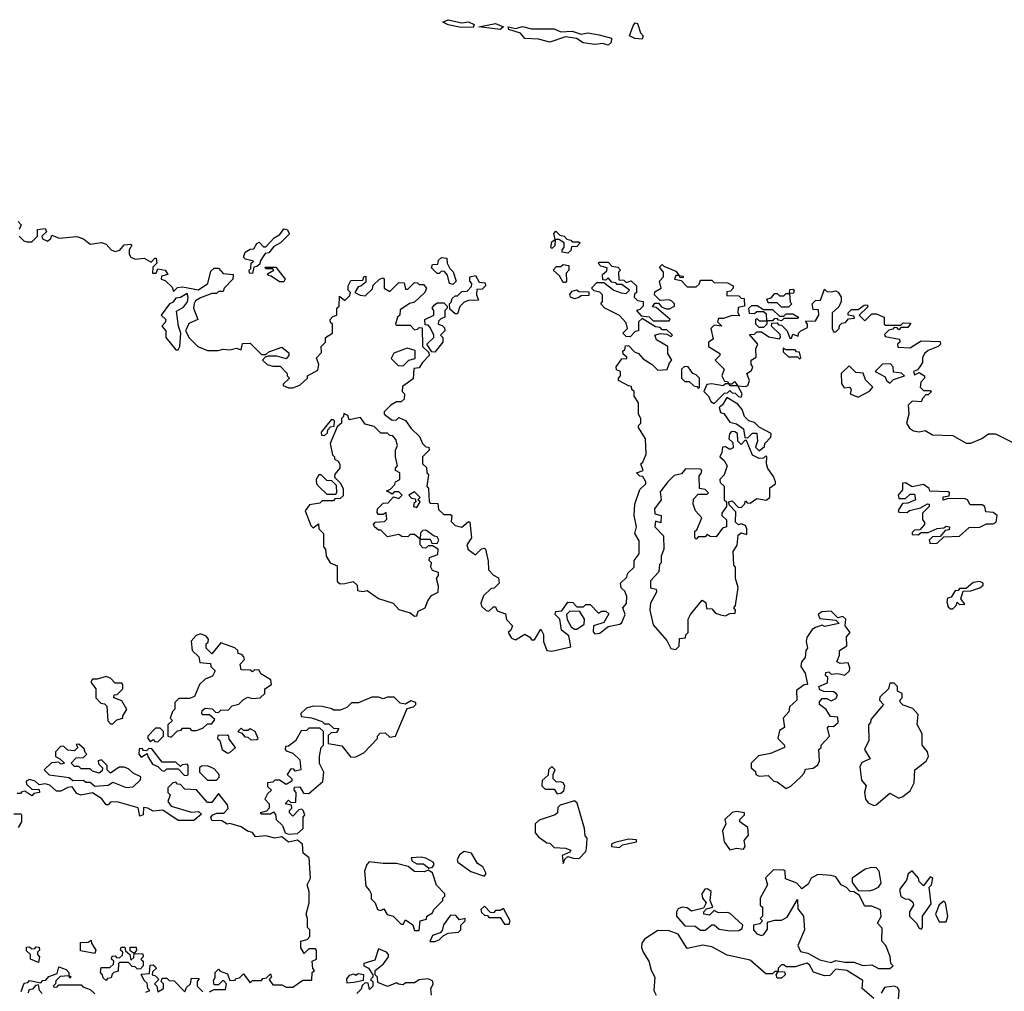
# Model space of a CAD drawing. Extents: x 1980017 to 2252640, y 74400 to 266395.
# Tile 9 of 256: x 2095092 to 2099464, y 92132 to 96447. Entities that reach past the tile are written whole.
import ezdxf

# ---------------------------------------------------------------- set-up
doc = ezdxf.new("R2010")
doc.units = 0

msp = doc.modelspace()

# ---------------------------------------------------------------- linework, layer by layer
at = {"layer": '0CON20XD'}
for points in [[(2097105, 96412.5), (2097045, 96413.3), (2096993.6, 96423.6), (2096970, 96435), (2096995, 96446.7), (2097055, 96432.5), (2097085, 96437.5), (2097110, 96425), (2097105, 96412.5)], [(2097225, 96402.5), (2097130, 96415), (2097205, 96430), (2097240, 96415), (2097225, 96402.5)], [(2097705, 96333.3), (2097680.7, 96340.7), (2097645, 96336.7), (2097593.9, 96343.9), (2097563.8, 96363.8), (2097515, 96371.2), (2097445, 96346.7), (2097395, 96360), (2097335, 96363.3), (2097315, 96387.5), (2097263, 96403), (2097260, 96415), (2097295, 96407.5), (2097325, 96416.7), (2097365, 96406.2), (2097465, 96406.2), (2097495, 96393.3), (2097545, 96396.2), (2097585, 96382.5), (2097615, 96388.8), (2097665, 96380), (2097720, 96365), (2097717.5, 96345), (2097705, 96333.3)], [(2097855, 96360), (2097823, 96363), (2097800, 96375), (2097815, 96420), (2097825, 96432.5), (2097835, 96430), (2097848.3, 96388.3), (2097860, 96375), (2097855, 96360)], [(2095085, 95550), (2095097.5, 95535), (2095090, 95515)], [(2095090, 95485), (2095110, 95465), (2095125, 95460), (2095145, 95460), (2095170, 95485), (2095170, 95515), (2095205, 95520), (2095210, 95505), (2095190, 95485), (2095193.6, 95473.6), (2095215, 95462.5), (2095230, 95475), (2095235, 95490), (2095267, 95477), (2095345, 95483.3), (2095375, 95473.3), (2095405, 95450), (2095455, 95457.5), (2095475, 95450), (2095497.5, 95425), (2095515, 95416.7), (2095536.4, 95423.6), (2095555, 95447.5), (2095585, 95450), (2095590, 95445), (2095577.5, 95425), (2095577.5, 95405), (2095585, 95392.5), (2095605, 95382.5), (2095645, 95387.5), (2095675, 95370), (2095691.7, 95388.3), (2095698.3, 95388.3), (2095700, 95365), (2095683, 95347), (2095681.7, 95321.7), (2095698.3, 95321.7), (2095705, 95340), (2095737.5, 95335), (2095750, 95315), (2095721.7, 95308.3), (2095720, 95295), (2095738.3, 95288.3), (2095768.3, 95258.3), (2095775, 95240), (2095793, 95257), (2095815, 95260), (2095885, 95247.5), (2095926.7, 95275), (2095940.7, 95329.3), (2095955, 95342.5), (2095975, 95342.5), (2095995, 95320), (2096040, 95315), (2096037.5, 95295), (2096000, 95255), (2095995, 95240), (2095975, 95240), (2095965, 95230), (2095945, 95230), (2095895, 95211.2), (2095872, 95198), (2095866.7, 95186.7), (2095863.3, 95165), (2095882.5, 95115), (2095842.3, 95097.7), (2095827.5, 95065), (2095843.9, 95033.9), (2095883.3, 94995), (2095925, 94977.1), (2095973, 94977), (2095995, 94983.3), (2096025, 94980), (2096055, 94987.5), (2096075, 94980), (2096081.7, 95008.3), (2096115, 95010), (2096165, 94960), (2096185, 94960), (2096198.3, 94971.7), (2096255, 94992.5), (2096287, 94967), (2096286.7, 94955), (2096275, 94940), (2096233, 94953), (2096195, 94952.5), (2096181.7, 94948.3), (2096170, 94935), (2096190, 94915), (2096215, 94907.5), (2096248.3, 94908.3), (2096280, 94875), (2096280, 94865), (2096290, 94855), (2096261.7, 94828.3), (2096261.7, 94821.7), (2096285, 94812.5), (2096305, 94812.5), (2096336.1, 94823.9), (2096370, 94855), (2096370, 94865), (2096415, 94890), (2096420, 94915), (2096410, 94945), (2096431.7, 94968.3), (2096430, 94995), (2096450, 95015), (2096450, 95035), (2096480, 95055), (2096480, 95095), (2096471.7, 95101.7), (2096470, 95115), (2096481.7, 95128.3), (2096500, 95135), (2096500, 95165), (2096510, 95175), (2096511.7, 95218.3), (2096535, 95200), (2096558.3, 95221.7), (2096560, 95235), (2096550, 95245), (2096550, 95265), (2096561.7, 95288.3), (2096615, 95290), (2096620, 95305), (2096628.3, 95308.3), (2096628.3, 95281.7), (2096607, 95263), (2096595, 95260), (2096580, 95235), (2096603, 95223), (2096625, 95220), (2096658.3, 95251.7), (2096661.7, 95268.3), (2096690, 95295), (2096705, 95300), (2096710, 95295), (2096710, 95255), (2096735, 95240), (2096775, 95280), (2096798.3, 95278.3), (2096805, 95250), (2096815, 95250), (2096845, 95280), (2096858.3, 95278.3), (2096865, 95270), (2096885, 95270), (2096897.5, 95255), (2096890, 95235), (2096845, 95192.5), (2096823, 95187), (2096781.7, 95158.3), (2096780, 95135), (2096770, 95125), (2096760, 95095), (2096765, 95090), (2096825, 95090), (2096845, 95070), (2096858.3, 95071.7), (2096865, 95080), (2096878.3, 95078.3), (2096880, 94995), (2096908.3, 94968.3), (2096910, 94955), (2096880, 94925), (2096865, 94900), (2096841.7, 94898.3), (2096838.3, 94851.7), (2096791.7, 94818.3), (2096790, 94795), (2096800, 94785), (2096798.3, 94761.7), (2096785, 94750), (2096765, 94750), (2096740, 94735), (2096710, 94705), (2096710, 94695), (2096745, 94667.5), (2096765, 94670), (2096775, 94680), (2096805, 94666.7), (2096830.7, 94630.7), (2096867.5, 94595), (2096880, 94565), (2096895, 94550), (2096908.3, 94548.3), (2096910, 94535), (2096880, 94505), (2096880, 94475), (2096898.3, 94458.3), (2096900, 94435), (2096907.5, 94425), (2096900, 94375), (2096907.5, 94365), (2096910, 94305), (2096915, 94300), (2096948.3, 94298.3), (2096951.7, 94271.7), (2096975, 94250), (2097005, 94250), (2097010, 94245), (2097008.3, 94218.3), (2097025, 94200), (2097055, 94192.5), (2097085, 94217.5), (2097090, 94215), (2097097.5, 94145), (2097077.5, 94115), (2097083.6, 94093.6), (2097115, 94070), (2097143, 94097), (2097155, 94100), (2097160, 94095), (2097171.7, 94041.7), (2097173, 94003), (2097195, 93980), (2097218.3, 93968.3), (2097220, 93945), (2097198.3, 93921.7), (2097185, 93920), (2097151.7, 93888.3), (2097140, 93855), (2097141.7, 93841.7), (2097163, 93823), (2097175, 93820), (2097195, 93840), (2097205, 93840), (2097211.7, 93821.7), (2097248.3, 93808.3), (2097253, 93783), (2097280, 93755), (2097272.5, 93735), (2097260, 93725), (2097275, 93700), (2097293, 93693), (2097335, 93717.5), (2097357.5, 93705), (2097365, 93692.5), (2097377, 93693), (2097405, 93740), (2097417, 93717), (2097417.5, 93685), (2097432.5, 93645), (2097455, 93642.5), (2097538.3, 93661.7), (2097532.5, 93695), (2097530, 93710), (2097497.5, 93735), (2097490, 93785), (2097470, 93805), (2097471.7, 93818.3), (2097498.3, 93821.7), (2097525, 93860), (2097548.3, 93858.3), (2097565, 93840), (2097595, 93840), (2097605, 93850), (2097625, 93850), (2097661.7, 93811.7), (2097675, 93820), (2097695, 93820), (2097708.3, 93808.3), (2097685, 93770), (2097640, 93755), (2097638.3, 93728.3), (2097645, 93720), (2097667, 93723), (2097705, 93752.5), (2097757, 93763), (2097765, 93770), (2097780, 93805), (2097770, 93835), (2097786.4, 93853.6), (2097787.5, 93885), (2097778.3, 93908.3), (2097763, 93923), (2097760, 93945), (2097788.3, 93971.7), (2097791.7, 93988.3), (2097820, 94015), (2097820, 94045), (2097842.5, 94075), (2097841.7, 94131.7), (2097823.3, 94165), (2097830, 94195), (2097820, 94245), (2097823.3, 94295), (2097845, 94360), (2097872.5, 94385), (2097872.5, 94395), (2097858.3, 94418.3), (2097845, 94420), (2097830, 94435), (2097860, 94445), (2097850, 94475), (2097858.3, 94481.7), (2097873, 94517), (2097870, 94585), (2097840, 94635), (2097840, 94645), (2097850, 94655), (2097850, 94675), (2097840, 94695), (2097840, 94745), (2097820, 94775), (2097820, 94795), (2097810, 94805), (2097808.3, 94818.3), (2097795, 94820), (2097750, 94845), (2097750, 94855), (2097760, 94865), (2097760, 94885), (2097741.7, 94891.7), (2097740, 94905), (2097765, 94940), (2097788.3, 94941.7), (2097788.3, 94948.3), (2097771.7, 94961.7), (2097770, 94975), (2097778.3, 94981.7), (2097781.7, 94998.3), (2097795, 95000), (2097821.7, 94971.7), (2097840, 94965), (2097860.7, 94940.7), (2097900, 94915), (2097925, 94890), (2097967, 94893), (2097976.7, 94923.3), (2097987.5, 94935), (2097970, 94965), (2097970, 94995), (2097920, 95025), (2097912.5, 95045), (2097935, 95052.5), (2097965, 95050), (2097985, 95040), (2097990, 95045), (2097965, 95070), (2097945, 95070), (2097935, 95080), (2097915, 95082.5), (2097855, 95120)], [(2096125, 95320), (2096111.7, 95321.7), (2096110, 95335), (2096118.3, 95341.7), (2096120, 95365), (2096130, 95375), (2096095, 95382.5), (2096085, 95392.5), (2096093.3, 95415), (2096115, 95428), (2096130.7, 95429.3), (2096145, 95453.3), (2096155, 95458), (2096175, 95437.5), (2096185, 95437.5), (2096222.3, 95477.7), (2096246.7, 95493.3), (2096265, 95517.5), (2096280, 95515), (2096290, 95495), (2096250, 95455), (2096220.7, 95439.3), (2096198.3, 95411.7), (2096181.7, 95408.3), (2096160, 95375), (2096158.3, 95361.7), (2096145, 95350), (2096131.7, 95348.3), (2096125, 95320)], [(2097525, 95410), (2097500, 95415), (2097500, 95425), (2097510, 95435), (2097510, 95455), (2097485, 95470), (2097470, 95470), (2097468.3, 95441.7), (2097455, 95430), (2097450, 95435), (2097455, 95460), (2097470, 95470), (2097463.3, 95496.7), (2097473, 95507), (2097490, 95490), (2097510, 95485), (2097521.7, 95471.7), (2097538.3, 95468.3), (2097545, 95460), (2097575, 95460), (2097580, 95455), (2097565, 95440), (2097541.7, 95438.3), (2097538.3, 95421.7), (2097525, 95410)], [(2097015, 95270), (2097000, 95275), (2096991.7, 95311.7), (2096978.3, 95328.3), (2096965, 95330), (2096955, 95320), (2096945, 95320), (2096920, 95345), (2096925, 95360), (2096948.3, 95361.7), (2096951.7, 95378.3), (2096965, 95390), (2096988.3, 95388.3), (2096990, 95365), (2097001.7, 95341.7), (2097017, 95327), (2097030, 95285), (2097015, 95270)], [(2097515, 95280), (2097505, 95280), (2097489.3, 95309.3), (2097460, 95335), (2097475, 95350), (2097495, 95350), (2097505, 95360), (2097530, 95355), (2097530, 95335), (2097518.3, 95321.7), (2097520, 95285), (2097515, 95280)], [(2097855, 95120), (2097840, 95105), (2097840, 95065), (2097825, 95062.5), (2097801.7, 95038.3), (2097785, 95040), (2097770, 95055), (2097790, 95075), (2097785, 95100), (2097755, 95132.5), (2097690, 95165), (2097672.5, 95185), (2097680, 95195), (2097680, 95225), (2097667, 95237), (2097642.5, 95242.5), (2097630, 95255), (2097655, 95280), (2097685, 95280), (2097730, 95245), (2097763, 95233), (2097785, 95230), (2097800, 95245), (2097765, 95270), (2097745, 95270), (2097738.3, 95278.3), (2097721.7, 95281.7), (2097705, 95300), (2097695, 95290), (2097681.7, 95291.7), (2097680, 95315), (2097698.3, 95331.7), (2097700, 95345), (2097671.7, 95351.7), (2097660, 95365), (2097665, 95370), (2097705, 95370), (2097721.7, 95351.7), (2097747, 95347), (2097760, 95335), (2097750, 95325), (2097751.7, 95291.7), (2097775, 95290), (2097785, 95280), (2097807.5, 95287.5), (2097830, 95265), (2097830, 95235), (2097821.7, 95228.3), (2097820, 95215), (2097835, 95200), (2097860, 95195), (2097860, 95175), (2097845, 95160), (2097830, 95155), (2097851.7, 95131.7), (2097887, 95127), (2097905, 95110), (2097975, 95110), (2097980, 95115), (2097918.3, 95168.3), (2097901.7, 95171.7), (2097911.7, 95188.3), (2097928.3, 95188.3), (2097941.7, 95171.7), (2097962.5, 95162.5), (2097977, 95163), (2098000, 95175), (2098000, 95185), (2097987, 95197), (2097975, 95202.5), (2097935, 95200), (2097910, 95225), (2097911.7, 95238.3), (2097940, 95255), (2097932.5, 95285), (2097950, 95305), (2097950, 95325), (2097932.5, 95347.5), (2097945, 95360), (2097951.7, 95351.7), (2098005, 95330), (2098020, 95310), (2098038.3, 95308.3), (2098038.3, 95301.7), (2098025, 95300), (2098020, 95310), (2098005, 95310), (2098000, 95295), (2098028.3, 95288.3), (2098055, 95260), (2098095, 95260), (2098108.3, 95271.7), (2098115, 95290), (2098165, 95290), (2098175, 95280), (2098235, 95277.5), (2098260, 95265), (2098260, 95255), (2098248.3, 95241.7), (2098231.7, 95238.3), (2098231.7, 95221.7), (2098285, 95220), (2098295, 95210), (2098308.3, 95208.3), (2098310, 95175), (2098281.7, 95168.3), (2098280, 95145), (2098288.3, 95131.7), (2098255, 95132.5), (2098215, 95120), (2098195, 95120), (2098190, 95105), (2098210, 95085), (2098175, 95090), (2098160, 95075), (2098171.7, 95028.3), (2098150, 95015), (2098150, 94995), (2098188.3, 94971.7), (2098200, 94965), (2098200, 94955), (2098180, 94935), (2098220, 94895), (2098210, 94865), (2098221.7, 94841.7), (2098235, 94840), (2098240, 94830), (2098255, 94830), (2098265, 94840), (2098280, 94820), (2098315, 94817.5), (2098325, 94822.5), (2098332.5, 94845), (2098320, 94875), (2098341.7, 94888.3), (2098347.5, 94905), (2098340, 94915), (2098340, 94935), (2098361.7, 94948.3), (2098360, 94985), (2098370, 95005), (2098331.7, 95048.3), (2098355, 95050), (2098365, 95060), (2098385, 95060), (2098418.3, 95038.3), (2098465, 95030), (2098470, 95035), (2098468.3, 95048.3), (2098430, 95085), (2098431.7, 95098.3), (2098455, 95100), (2098461.7, 95091.7), (2098475, 95090), (2098500, 95065), (2098511.7, 95031.7), (2098518.3, 95031.7), (2098525, 95050), (2098548.3, 95041.7), (2098550, 95055), (2098560, 95065), (2098590, 95080), (2098590, 95095), (2098581.7, 95108.3), (2098625, 95110), (2098640, 95135), (2098638.3, 95158.3), (2098615, 95160), (2098610, 95185), (2098625, 95200), (2098648.3, 95201.7), (2098665, 95250), (2098675, 95240), (2098695, 95237.5), (2098715, 95243.3), (2098726.7, 95236.7), (2098740, 95215), (2098740, 95195), (2098728.8, 95171.2), (2098700, 95145), (2098700, 95075), (2098705, 95060), (2098715, 95060), (2098730, 95075), (2098731.7, 95088.3), (2098741.7, 95098.3), (2098758.3, 95101.7), (2098771.7, 95118.3), (2098798.3, 95121.7), (2098795, 95130), (2098770, 95135), (2098770, 95145), (2098785, 95160), (2098815, 95160), (2098841.7, 95178.3), (2098855, 95180), (2098858.3, 95171.7), (2098820, 95135), (2098845, 95110), (2098875, 95140), (2098895, 95140), (2098930, 95125), (2098930, 95095), (2098935, 95090), (2099005, 95090), (2099015, 95100), (2099048.3, 95098.3), (2099035, 95080), (2099005, 95080), (2098995, 95070), (2098988.3, 95078.3), (2098975, 95080), (2098968.3, 95071.7), (2098951.7, 95068.3), (2098931.7, 95048.3), (2098935, 95040), (2098998.3, 95028.3), (2099000, 95015), (2098990, 95005), (2098991.7, 94991.7), (2099045, 94990), (2099095, 95020), (2099178.3, 95018.3), (2099180, 95005), (2099170, 94995), (2099125, 94977.5), (2099110, 94965), (2099100, 94945), (2099100, 94925), (2099087, 94903), (2099078.3, 94891.7), (2099060, 94885), (2099065, 94870), (2099085, 94880), (2099110, 94865), (2099110, 94855), (2099093, 94837), (2099090, 94815), (2099105, 94800), (2099135, 94800), (2099140, 94795), (2099125, 94780), (2099115, 94780), (2099100, 94765), (2099095, 94750), (2099055, 94752.5), (2099036.7, 94735), (2099040, 94695), (2099030, 94655), (2099042.3, 94632.3), (2099060.5, 94620.4), (2099085, 94616.7), (2099111.7, 94621.7), (2099145, 94602.5), (2099235, 94600), (2099295, 94566.7), (2099315, 94566.7), (2099363.6, 94586.4), (2099393, 94607), (2099425, 94607.5), (2099510, 94565)], [(2096265, 95282.5), (2096245, 95282.5), (2096208.3, 95308.3), (2096195, 95310), (2096191.7, 95318.3), (2096220, 95335), (2096215, 95340), (2096185, 95340), (2096181.7, 95348.3), (2096228.3, 95348.3), (2096270, 95295), (2096265, 95282.5)], [(2097035, 95140), (2097025, 95140), (2097001.7, 95161.7), (2097000, 95185), (2097008.3, 95191.7), (2097011.7, 95208.3), (2097025, 95220), (2097035, 95220), (2097055, 95240), (2097078.3, 95241.7), (2097098.3, 95261.7), (2097100, 95275), (2097090, 95285), (2097090, 95305), (2097115, 95310), (2097131.7, 95281.7), (2097158.3, 95278.3), (2097160, 95265), (2097145, 95250), (2097121.7, 95248.3), (2097120, 95225), (2097128.3, 95201.7), (2097085, 95200), (2097065, 95192.5), (2097046.4, 95173.6), (2097035, 95140)], [(2095795, 94980), (2095802.5, 94995), (2095807.5, 95055), (2095796.7, 95085), (2095788.3, 95151.7), (2095819.3, 95170.7), (2095837, 95193), (2095840, 95215), (2095835, 95230), (2095805, 95212.5), (2095785, 95210), (2095769.5, 95190.4), (2095757.5, 95185), (2095720, 95135), (2095740, 95115), (2095738.3, 95101.7), (2095722.5, 95085), (2095740, 95065), (2095740, 95035), (2095785, 94980), (2095795, 94980)], [(2097555, 95206.7), (2097537.5, 95215), (2097533.9, 95226.1), (2097545, 95241.2), (2097565, 95247.5), (2097575, 95240), (2097618.3, 95238.3), (2097618.3, 95221.7), (2097585, 95220), (2097575, 95213.3), (2097555, 95206.7)], [(2098505, 95170), (2098475, 95170), (2098455, 95190), (2098415, 95190), (2098410, 95205), (2098428.3, 95211.7), (2098445, 95230), (2098455, 95230), (2098465, 95220), (2098485, 95220), (2098495, 95230), (2098510, 95230), (2098511.7, 95248.3), (2098525, 95250), (2098530, 95245), (2098528.3, 95231.7), (2098510, 95230), (2098512.5, 95192.5), (2098520, 95185), (2098505, 95170)], [(2096935, 94970), (2096921.7, 94971.7), (2096900, 95005), (2096930, 95035), (2096930, 95045), (2096915, 95080), (2096905, 95090), (2096891.7, 95091.7), (2096890, 95115), (2096930, 95135), (2096930, 95155), (2096922.5, 95165), (2096931.7, 95178.3), (2096945, 95190), (2096975, 95190), (2096990, 95175), (2096990, 95165), (2096980, 95155), (2096980, 95125), (2096961.7, 95118.3), (2096951.7, 95108.3), (2096950, 95095), (2096968.3, 95088.3), (2096978.3, 95078.3), (2096980, 95065), (2096960, 95045), (2096970, 95035), (2096970, 95015), (2096935, 94970)], [(2098395, 95080), (2098375, 95080), (2098360, 95095), (2098360, 95115), (2098365, 95120), (2098375, 95110), (2098410, 95110), (2098408.3, 95138.3), (2098395, 95150), (2098365, 95150), (2098355, 95140), (2098331.7, 95141.7), (2098330, 95165), (2098343, 95177), (2098367, 95177), (2098395, 95160), (2098435, 95160), (2098465, 95130), (2098485, 95130), (2098495, 95140), (2098525, 95140), (2098550, 95125), (2098545, 95120), (2098485, 95120), (2098475, 95110), (2098461.7, 95111.7), (2098455, 95120), (2098441.7, 95118.3), (2098435, 95110), (2098410, 95110), (2098410, 95095), (2098395, 95080)], [(2096795, 94910), (2096820, 94935), (2096848.3, 94941.7), (2096848.3, 94978.3), (2096811.7, 94988.3), (2096753.6, 94966.4), (2096741.7, 94941.7), (2096771.7, 94911.7), (2096795, 94910)], [(2098555, 94940), (2098560, 94945), (2098555, 94970), (2098541.7, 94971.7), (2098535, 94980), (2098495, 94980), (2098481.7, 94988.3), (2098481.7, 94971.7), (2098505, 94950), (2098545, 94950), (2098555, 94940)], [(2098955, 94832.5), (2098971.7, 94848.3), (2099020, 94865), (2099007, 94877), (2098971.7, 94881.7), (2098970, 94905), (2098958.3, 94918.3), (2098923, 94917), (2098890, 94885), (2098935, 94860), (2098940, 94845), (2098955, 94832.5)], [(2098105, 94810), (2098110, 94815), (2098110, 94855), (2098095, 94870), (2098080, 94875), (2098060, 94905), (2098043, 94907), (2098030, 94895), (2098030, 94855), (2098045, 94840), (2098065, 94840), (2098085, 94820), (2098098.3, 94818.3), (2098105, 94810)], [(2098815, 94770), (2098865, 94797.5), (2098880, 94815), (2098847, 94847), (2098836.7, 94876.7), (2098805, 94880), (2098775, 94910), (2098740, 94875), (2098740.7, 94830.7), (2098752.5, 94812.5), (2098777.5, 94815), (2098783.3, 94805), (2098780, 94785), (2098815, 94770)], [(2098175, 94742.5), (2098221.7, 94788.3), (2098235, 94790), (2098245, 94800), (2098255, 94790), (2098268.3, 94788.3), (2098283, 94773), (2098295, 94770), (2098300, 94785), (2098280, 94820), (2098245, 94820), (2098240, 94830), (2098225, 94830), (2098215, 94820), (2098165, 94830), (2098143, 94827), (2098130, 94795), (2098150, 94775), (2098160.7, 94750.7), (2098175, 94742.5)], [(2098375, 94532.5), (2098398.3, 94551.7), (2098400, 94565), (2098427, 94593), (2098428.3, 94608.3), (2098375, 94637.5), (2098355, 94657.5), (2098330, 94665), (2098310, 94685), (2098300, 94715), (2098280, 94740), (2098231.7, 94768.3), (2098213, 94737), (2098197.5, 94725), (2098203, 94703), (2098218.3, 94698.3), (2098245, 94660), (2098275, 94652.5), (2098305, 94630), (2098311.7, 94591.7), (2098325, 94590), (2098345, 94610), (2098365, 94610), (2098367.5, 94575), (2098358.3, 94548.3), (2098375, 94532.5)], [(2096845, 93797.5), (2096855, 93800), (2096860.7, 93819.3), (2096892.5, 93835), (2096903.9, 93866.1), (2096920.7, 93889.3), (2096950, 93905), (2096951.7, 93931.7), (2096942.5, 93965), (2096951.7, 93978.3), (2096951.7, 93991.7), (2096925, 94000), (2096917.5, 94015), (2096920, 94035), (2096910, 94045), (2096911.7, 94058.3), (2096948.3, 94071.7), (2096950, 94095), (2096925, 94110), (2096905, 94110), (2096895, 94100), (2096881.7, 94101.7), (2096870, 94115), (2096870, 94140), (2096845, 94160), (2096825, 94160), (2096815, 94150), (2096788.3, 94151.7), (2096775, 94160), (2096725, 94150), (2096695, 94180), (2096685, 94180), (2096667.5, 94195), (2096662.5, 94205), (2096670, 94215), (2096711.7, 94218.3), (2096721.7, 94228.3), (2096718.3, 94258.3), (2096705, 94250), (2096685, 94250), (2096678.3, 94258.3), (2096680, 94275), (2096705, 94300), (2096728.3, 94301.7), (2096751.7, 94328.3), (2096775, 94320), (2096790, 94335), (2096775, 94350), (2096755, 94350), (2096745, 94340), (2096720, 94355), (2096738.3, 94361.7), (2096757, 94383), (2096760, 94395), (2096780, 94405), (2096780, 94435), (2096760, 94445), (2096760, 94455), (2096770, 94465), (2096760, 94505), (2096760, 94535), (2096770, 94555), (2096761.7, 94581.7), (2096748.3, 94598.3), (2096735, 94600), (2096725, 94610), (2096695, 94610), (2096665, 94640), (2096625, 94650), (2096605, 94680), (2096555, 94670), (2096548.3, 94688.3), (2096531.7, 94698.3), (2096530, 94685), (2096520, 94675), (2096520, 94655), (2096501.7, 94638.3), (2096470, 94565), (2096480, 94515), (2096490, 94505), (2096490, 94495), (2096506.4, 94486.4), (2096513, 94473), (2096512.5, 94455), (2096491.7, 94428.3), (2096490, 94415), (2096515, 94390), (2096527.5, 94365), (2096528.3, 94331.7), (2096515, 94320), (2096491.7, 94318.3), (2096485, 94310), (2096435, 94310), (2096425, 94300), (2096378.3, 94291.7), (2096360, 94265), (2096385, 94200), (2096395, 94190), (2096418.3, 94208.3), (2096420, 94185), (2096440, 94165), (2096440, 94105), (2096450, 94095), (2096452.5, 94065), (2096470, 94035), (2096501.7, 94021.7), (2096501.4, 93951.4), (2096515, 93941.2), (2096535, 93942.5), (2096571.7, 93951.7), (2096590, 93935), (2096591.7, 93911.7), (2096615, 93907.5), (2096635, 93912.5), (2096685, 93876.7), (2096750, 93855), (2096775, 93827.5), (2096825, 93812.5), (2096845, 93797.5)], [(2096445, 94600), (2096458.3, 94611.7), (2096460, 94625), (2096471.7, 94638.3), (2096488.3, 94641.7), (2096490, 94665), (2096485, 94670), (2096475, 94670), (2096430, 94615), (2096431.7, 94601.7), (2096445, 94600)], [(2098005, 93650), (2098020, 93665), (2098021.7, 93698.3), (2098048.3, 93701.7), (2098050, 93715), (2098060, 93725), (2098060, 93785), (2098070, 93805), (2098121.7, 93868.3), (2098138.3, 93858.3), (2098141.7, 93831.7), (2098165, 93830), (2098181.7, 93811.7), (2098203, 93803), (2098225, 93800), (2098245, 93810), (2098268.3, 93811.7), (2098270, 93825), (2098262.5, 93835), (2098270, 93845), (2098282.5, 93925), (2098270, 93965), (2098270, 94015), (2098262.5, 94025), (2098260, 94085), (2098277, 94113), (2098282.5, 94157.5), (2098295, 94167.5), (2098320, 94160), (2098320, 94185), (2098315, 94200), (2098295, 94207.5), (2098283, 94203), (2098270, 94215), (2098271.7, 94261.7), (2098241.7, 94291.7), (2098240, 94305), (2098255, 94310), (2098281.7, 94281.7), (2098295, 94280), (2098310, 94295), (2098315, 94310), (2098321.7, 94301.7), (2098335, 94300), (2098365, 94320), (2098407, 94313), (2098422.5, 94325), (2098423, 94367), (2098447.5, 94385), (2098447.5, 94395), (2098438.3, 94418.3), (2098413, 94453), (2098407.5, 94475), (2098410, 94505), (2098405, 94510), (2098395, 94500), (2098375, 94497.5), (2098345, 94512.5), (2098318.3, 94578.3), (2098311.7, 94578.3), (2098295, 94560), (2098280, 94575), (2098278.3, 94608.3), (2098267, 94617), (2098251.7, 94618.3), (2098243, 94607), (2098240, 94585), (2098258.3, 94568.3), (2098260, 94545), (2098245, 94537.5), (2098225, 94550), (2098211.7, 94548.3), (2098210, 94525), (2098200, 94505), (2098219.3, 94489.3), (2098232.5, 94465), (2098220, 94425), (2098200, 94405), (2098201.7, 94391.7), (2098220, 94375), (2098220, 94315), (2098230, 94305), (2098230, 94285), (2098210, 94255), (2098210, 94245), (2098230, 94225), (2098230, 94195), (2098211.7, 94188.3), (2098185, 94150), (2098158.3, 94151.7), (2098145, 94160), (2098135, 94150), (2098105, 94150), (2098095, 94140), (2098090, 94145), (2098090, 94175), (2098098.3, 94181.7), (2098120, 94235), (2098092.5, 94265), (2098082.5, 94295), (2098083, 94317), (2098105, 94340), (2098145, 94340), (2098150, 94345), (2098135, 94360), (2098110, 94365), (2098108.3, 94421.7), (2098118.3, 94431.7), (2098120, 94445), (2098115, 94450), (2098048.3, 94451.7), (2098030.7, 94429.3), (2097997.5, 94422.5), (2097970, 94395), (2097935, 94350), (2097940, 94315), (2097910, 94275), (2097911.7, 94251.7), (2097940, 94245), (2097938.3, 94211.7), (2097915, 94220), (2097912.5, 94195), (2097950, 94155), (2097952.5, 94095), (2097940, 94065), (2097940, 94035), (2097933, 94027), (2097930, 93995), (2097892.5, 93955), (2097893, 93923), (2097918.3, 93918.3), (2097920, 93905), (2097892.5, 93855), (2097890, 93825), (2097905, 93760), (2097965, 93690), (2097983.6, 93653.6), (2098005, 93650)], [(2096495, 94340), (2096500, 94345), (2096498.3, 94378.3), (2096478.3, 94398.3), (2096455, 94400), (2096430, 94425), (2096420, 94425), (2096407.5, 94405), (2096410, 94385), (2096421.7, 94371.7), (2096455, 94340), (2096495, 94340)], [(2096855, 94280), (2096870, 94305), (2096860, 94315), (2096870, 94325), (2096845, 94350), (2096820, 94335), (2096831.7, 94321.7), (2096848.3, 94318.3), (2096850, 94305), (2096841.7, 94298.3), (2096840, 94285), (2096855, 94280)], [(2099135, 94120), (2099165, 94122.5), (2099195, 94150), (2099265, 94152.5), (2099308.3, 94191.7), (2099355, 94192.5), (2099385, 94207.5), (2099415, 94207.5), (2099427.5, 94215), (2099432.5, 94245), (2099415, 94257.5), (2099381.7, 94261.7), (2099377.5, 94285), (2099365, 94292.5), (2099311.7, 94291.7), (2099300, 94315), (2099289.3, 94319.3), (2099215, 94320), (2099192.5, 94312.5), (2099191.7, 94328.3), (2099218.3, 94331.7), (2099220, 94345), (2099215, 94350), (2099132.5, 94352.5), (2099130, 94365), (2099105, 94382.5), (2099055, 94372.5), (2099025, 94390), (2099011.7, 94388.3), (2099011.7, 94358.3), (2098992.5, 94335), (2098995, 94320), (2099025, 94320), (2099045, 94340), (2099065, 94340), (2099070, 94315), (2099035, 94300), (2099011.7, 94298.3), (2098993, 94267), (2098995, 94260), (2099031.7, 94258.3), (2099043, 94267), (2099091.7, 94278.3), (2099123, 94297), (2099130, 94295), (2099130, 94285), (2099100, 94255), (2099100, 94225), (2099110, 94215), (2099110, 94205), (2099088.3, 94181.7), (2099065, 94180), (2099055, 94170), (2099055, 94160), (2099081.7, 94158.3), (2099095, 94170), (2099125, 94170), (2099165, 94187.5), (2099195, 94190), (2099205, 94197.5), (2099220, 94195), (2099218.3, 94181.7), (2099201.7, 94178.3), (2099178.3, 94151.7), (2099145, 94150), (2099130, 94135), (2099135, 94120)], [(2096945, 94120), (2096952.5, 94135), (2096945, 94150), (2096932.5, 94152.5), (2096895, 94180), (2096881.7, 94178.3), (2096871.7, 94168.3), (2096870, 94140), (2096915, 94140), (2096921.7, 94121.7), (2096945, 94120)], [(2099235, 93830), (2099250, 93845), (2099255, 93860), (2099265, 93850), (2099288.3, 93851.7), (2099270, 93875), (2099281.7, 93908.3), (2099315, 93910), (2099355, 93923.3), (2099370, 93935), (2099370, 93945), (2099355, 93952.5), (2099325, 93947.5), (2099295, 93920), (2099265, 93920), (2099258.3, 93911.7), (2099245, 93910), (2099228.3, 93881.7), (2099211.7, 93878.3), (2099208.3, 93861.7), (2099215, 93840), (2099225, 93830), (2099235, 93830)], [(2097565, 93740), (2097598.3, 93761.7), (2097600, 93785), (2097578.3, 93818.3), (2097535, 93820), (2097520, 93805), (2097523, 93783), (2097540.7, 93750.7), (2097555, 93740), (2097565, 93740)], [(2098495, 93032.5), (2098516.4, 93043.6), (2098560, 93085), (2098575, 93100), (2098581.7, 93118.3), (2098615, 93123.3), (2098635, 93137.5), (2098643.3, 93155), (2098640, 93205), (2098650, 93215), (2098650, 93225), (2098687.5, 93265), (2098678.3, 93301.7), (2098685, 93310), (2098705, 93307.5), (2098726.7, 93325), (2098725, 93350), (2098691.7, 93351.7), (2098673, 93383), (2098642.5, 93405), (2098643, 93417), (2098655, 93432.5), (2098675, 93432.5), (2098695, 93422.5), (2098715, 93432.5), (2098722.5, 93445), (2098717.5, 93455), (2098705, 93462.5), (2098663, 93463), (2098645, 93470), (2098640, 93485), (2098678.3, 93501.7), (2098680, 93525), (2098670, 93535), (2098671.7, 93548.3), (2098685, 93550), (2098695, 93540), (2098725, 93542.5), (2098755, 93536), (2098776, 93555), (2098778.3, 93568.3), (2098770, 93590), (2098735, 93587.5), (2098720, 93595), (2098732.5, 93625), (2098732.5, 93645), (2098763.8, 93666.2), (2098763.3, 93706.7), (2098780, 93725), (2098757.5, 93755), (2098760, 93785), (2098747, 93797), (2098725, 93790), (2098695, 93820), (2098653, 93817), (2098637.5, 93805), (2098645, 93787.5), (2098715, 93780), (2098730, 93765), (2098665, 93752.5), (2098655, 93757.5), (2098625, 93747.5), (2098610.7, 93739.3), (2098586.4, 93703.6), (2098583.3, 93685), (2098590, 93655), (2098582.5, 93645), (2098580, 93615), (2098562.5, 93595), (2098560, 93575), (2098580, 93545), (2098590, 93495), (2098575, 93492.5), (2098541.7, 93468.3), (2098542.5, 93425), (2098510, 93395), (2098507, 93373), (2098482.5, 93345), (2098487, 93303), (2098465, 93290), (2098457.5, 93255), (2098487.5, 93225), (2098487.5, 93215), (2098425, 93187.5), (2098371.7, 93178.3), (2098340, 93145), (2098340, 93125), (2098358.3, 93108.3), (2098360, 93095), (2098375, 93087.5), (2098415, 93090), (2098440, 93065), (2098455, 93062.5), (2098495, 93032.5)], [(2095765, 93260), (2095791.7, 93288.3), (2095808.3, 93291.7), (2095815, 93300), (2095845, 93300), (2095855, 93290), (2095875, 93290), (2095905, 93300), (2095925, 93320), (2095945, 93320), (2095958.3, 93338.3), (2095935, 93360), (2095905, 93360), (2095900, 93365), (2095901.7, 93378.3), (2095915, 93390), (2095947, 93387), (2095961.7, 93371.7), (2095975, 93370), (2095985, 93380), (2096018.3, 93381.7), (2096035, 93400), (2096065, 93407.5), (2096085, 93427.5), (2096105, 93437.5), (2096125, 93432.5), (2096160, 93435), (2096180, 93455), (2096180, 93475), (2096210, 93495), (2096207.5, 93515), (2096161.7, 93541.7), (2096155, 93557.5), (2096135, 93560), (2096125, 93550), (2096115, 93557.5), (2096075, 93560), (2096070, 93585), (2096090, 93605), (2096087, 93617), (2096078.3, 93628.3), (2096061.7, 93631.7), (2096060, 93645), (2096047, 93657), (2095985, 93680), (2095945, 93630), (2095920, 93655), (2095920, 93675), (2095928.3, 93681.7), (2095930, 93695), (2095919.3, 93709.3), (2095895, 93720), (2095875, 93712.5), (2095853, 93687), (2095857.5, 93645), (2095887.5, 93617.5), (2095891.7, 93591.7), (2095938.3, 93588.3), (2095940, 93575), (2095960, 93555), (2095948.3, 93531.7), (2095915, 93517.5), (2095890, 93495), (2095868.3, 93441.7), (2095845, 93432.5), (2095798.3, 93431.7), (2095780, 93415), (2095780, 93385), (2095770, 93375), (2095760, 93345), (2095770, 93335), (2095750, 93315), (2095750, 93265), (2095765, 93260)], [(2095505, 93320), (2095523, 93337), (2095550, 93345), (2095550, 93355), (2095567, 93383), (2095545, 93422.5), (2095510, 93435), (2095511.7, 93448.3), (2095525, 93450), (2095550, 93475), (2095550, 93495), (2095545, 93500), (2095515, 93500), (2095495, 93522.5), (2095475, 93530), (2095435, 93517.5), (2095415, 93517.5), (2095407.5, 93505), (2095430, 93475), (2095430, 93435), (2095451.7, 93411.7), (2095468.3, 93408.3), (2095478.3, 93398.3), (2095483, 93333), (2095495, 93320), (2095505, 93320)], [(2098885, 92957.5), (2098895, 92960), (2098955, 93012.5), (2098995, 92990), (2099013.6, 92996.4), (2099045, 93022.5), (2099063, 93057), (2099066.7, 93115), (2099116.6, 93153.4), (2099127.5, 93175), (2099122, 93195), (2099098.8, 93225), (2099098.8, 93275), (2099077, 93317), (2099081.7, 93361.7), (2099058.3, 93388.3), (2099015, 93403.3), (2099002.5, 93415), (2099000, 93425), (2099010, 93435), (2099010, 93455), (2098990, 93465), (2098990, 93485), (2098975, 93500), (2098955, 93500), (2098950, 93475), (2098911.7, 93438.3), (2098910, 93425), (2098927.5, 93405), (2098871.7, 93338.3), (2098870, 93325), (2098860, 93315), (2098862.5, 93245), (2098842.5, 93205), (2098867.5, 93165), (2098831.7, 93148.3), (2098821.7, 93128.3), (2098830, 93070), (2098850, 93045), (2098843.3, 93016.7), (2098846.7, 92985), (2098859.3, 92969.3), (2098885, 92957.5)], [(2096561.7, 93171.7), (2096585, 93172.5), (2096619.3, 93190.7), (2096680, 93255), (2096680, 93265), (2096691.7, 93278.3), (2096715, 93280), (2096735, 93260), (2096760, 93265), (2096811.7, 93388.3), (2096840, 93395), (2096850, 93405), (2096850, 93415), (2096828.3, 93421.7), (2096805, 93407.5), (2096781.7, 93411.7), (2096755, 93437.5), (2096725, 93437.5), (2096705, 93430), (2096685, 93437.5), (2096655, 93437.5), (2096596.4, 93413.6), (2096565, 93412.5), (2096545, 93392.5), (2096515, 93380), (2096485, 93380), (2096477, 93387), (2096435, 93396.7), (2096395, 93397.5), (2096365, 93390), (2096340, 93365), (2096341.7, 93351.7), (2096387, 93347), (2096435, 93330), (2096445, 93320), (2096465, 93320), (2096485, 93300), (2096508.3, 93298.3), (2096498.3, 93281.7), (2096475, 93280), (2096461.7, 93268.3), (2096461.7, 93231.7), (2096522.5, 93222.5), (2096561.7, 93171.7)], [(2095705, 93240), (2095730, 93265), (2095730, 93285), (2095715, 93300), (2095695, 93300), (2095660, 93265), (2095660, 93255), (2095671.7, 93241.7), (2095685, 93250), (2095691.7, 93241.7), (2095705, 93240)], [(2096015, 93190), (2096025, 93192.5), (2096050, 93215), (2096021.7, 93251.7), (2096020, 93265), (2096015, 93270), (2095971.7, 93268.3), (2095970, 93255), (2095980, 93245), (2095990, 93205), (2096015, 93190)], [(2096118.3, 93248.3), (2096145, 93250), (2096150, 93255), (2096137.5, 93285), (2096115, 93297.5), (2096105, 93290), (2096085, 93290), (2096075, 93300), (2096060, 93285), (2096078.3, 93278.3), (2096091.7, 93261.7), (2096105, 93260), (2096118.3, 93248.3)], [(2096285, 92830), (2096325, 92832.5), (2096350, 92855), (2096350, 92905), (2096357.5, 92915), (2096350, 92935), (2096345, 92940), (2096331.7, 92938.3), (2096305, 92910), (2096290, 92925), (2096290, 92935), (2096300, 92945), (2096298.3, 92958.3), (2096270, 92965), (2096285, 92980), (2096295, 92970), (2096318.3, 92971.7), (2096320, 93015), (2096310, 93025), (2096311.7, 93038.3), (2096335, 93040), (2096351.7, 93011.7), (2096375, 93010), (2096437, 93063), (2096442.5, 93105), (2096423.6, 93143.6), (2096423.3, 93176.7), (2096430, 93215), (2096440, 93225), (2096440, 93285), (2096425, 93300), (2096375, 93300), (2096365, 93290), (2096341.7, 93288.3), (2096316.4, 93243.6), (2096285, 93220), (2096271.7, 93218.3), (2096270, 93205), (2096275, 93200), (2096305, 93190), (2096335, 93160), (2096340, 93115), (2096315, 93110), (2096308.3, 93118.3), (2096295, 93120), (2096280, 93095), (2096300, 93075), (2096300, 93065), (2096275, 93050), (2096245, 93070), (2096225, 93070), (2096215, 93060), (2096191.7, 93058.3), (2096191.7, 93041.7), (2096210, 93025), (2096191.7, 93008.3), (2096180, 92985), (2096200, 92965), (2096200, 92945), (2096188.3, 92931.7), (2096160, 92925), (2096165, 92920), (2096205, 92920), (2096218.3, 92928.3), (2096227.5, 92917.5), (2096230, 92895), (2096258.3, 92868.3), (2096270, 92835), (2096285, 92830)], [(2095565, 93037.5), (2095595, 93040), (2095628.3, 93071.7), (2095630, 93085), (2095595, 93100), (2095575, 93120), (2095555, 93127.5), (2095533, 93127), (2095495, 93100), (2095480, 93115), (2095480, 93135), (2095455, 93160), (2095440, 93155), (2095441.7, 93141.7), (2095460, 93125), (2095458.3, 93111.7), (2095445, 93100), (2095415, 93110), (2095405, 93120), (2095365, 93120), (2095355, 93130), (2095335, 93130), (2095320, 93145), (2095341.7, 93168.3), (2095375, 93170), (2095390, 93185), (2095381.7, 93191.7), (2095378.3, 93208.3), (2095355, 93230), (2095341.7, 93228.3), (2095350, 93215), (2095335, 93200), (2095305, 93202.5), (2095288.3, 93218.3), (2095275, 93220), (2095250, 93195), (2095250, 93175), (2095270, 93165), (2095290, 93145), (2095275, 93140), (2095265, 93150), (2095233, 93147), (2095200, 93115), (2095223, 93093), (2095311.7, 93081.7), (2095328.3, 93068.3), (2095375, 93070), (2095385, 93060), (2095405, 93060), (2095425, 93042.5), (2095485, 93047.5), (2095505, 93060), (2095565, 93037.5)], [(2095835, 93090), (2095840, 93095), (2095840, 93135), (2095835, 93140), (2095813, 93137), (2095805, 93130), (2095785, 93150), (2095725, 93150), (2095678.3, 93208.3), (2095665, 93210), (2095655, 93200), (2095641.7, 93201.7), (2095635, 93210), (2095621.7, 93208.3), (2095620, 93185), (2095631.7, 93171.7), (2095658.3, 93188.3), (2095660, 93175), (2095680.7, 93140.7), (2095705, 93130), (2095723, 93113), (2095735, 93110), (2095745, 93120), (2095795, 93120), (2095821.7, 93091.7), (2095835, 93090)], [(2095965, 93070), (2095977, 93083), (2095977.5, 93095), (2095955, 93120), (2095925, 93132.5), (2095898.3, 93131.7), (2095890, 93125), (2095890, 93105), (2095925, 93070), (2095965, 93070)], [(2097478.3, 93008.3), (2097495, 93012.5), (2097508.3, 93021.7), (2097512.5, 93045), (2097505, 93057.5), (2097495, 93062.5), (2097475, 93060), (2097460, 93075), (2097460, 93095), (2097470, 93115), (2097455, 93130), (2097440, 93115), (2097438.3, 93091.7), (2097411.7, 93068.3), (2097410, 93045), (2097425, 93030), (2097465, 93030), (2097478.3, 93008.3)], [(2095935, 92130), (2095955, 92140), (2096005, 92140), (2096010, 92165), (2095998.3, 92178.3), (2095991.7, 92178.3), (2095975, 92160), (2095955, 92160), (2095951.7, 92178.3), (2095960, 92195), (2095960, 92215), (2095975, 92230), (2095981.7, 92221.7), (2096015, 92210), (2096025, 92180), (2096048.3, 92181.7), (2096051.7, 92188.3), (2096068.3, 92191.7), (2096085, 92210), (2096115, 92170), (2096125, 92180), (2096165, 92180), (2096171.7, 92188.3), (2096188.3, 92191.7), (2096205, 92210), (2096210, 92195), (2096200, 92185), (2096215, 92160), (2096255, 92160), (2096275, 92150), (2096305, 92150), (2096348.3, 92181.7), (2096388.3, 92181.7), (2096390, 92215), (2096400, 92225), (2096393, 92233), (2096390, 92265), (2096410, 92275), (2096410, 92315), (2096405, 92320), (2096375, 92320), (2096355, 92300), (2096340, 92325), (2096340, 92355), (2096368.3, 92361.7), (2096380, 92375), (2096380, 92405), (2096370, 92415), (2096370, 92455), (2096363.3, 92475), (2096377.5, 92525), (2096377.5, 92575), (2096367.5, 92605), (2096382.5, 92635), (2096377.5, 92725), (2096350, 92745), (2096347.5, 92785), (2096325, 92802.5), (2096285, 92793.8), (2096255, 92817.5), (2096225, 92812.5), (2096185, 92822.5), (2096138.3, 92818.3), (2096125, 92837.5), (2096103, 92843), (2096075, 92862.5), (2096025, 92877.5), (2096013.6, 92873.6), (2095989.3, 92889.3), (2095945, 92890), (2095940, 92905), (2095950, 92915), (2095967, 92923), (2095997.5, 92922.5), (2096017, 92943), (2096015, 92960), (2095975, 93010), (2095945, 92970), (2095925, 92970), (2095877, 93027), (2095825, 93030), (2095805, 93050), (2095791.7, 93051.7), (2095785, 93060), (2095771.7, 93058.3), (2095750, 93035), (2095750, 93015), (2095760, 93005), (2095750, 92975), (2095763.6, 92953.6), (2095855, 92927.5), (2095885, 92930), (2095898.3, 92918.3), (2095865, 92890), (2095795, 92890), (2095727, 92937), (2095685, 92932.5), (2095660, 92945), (2095641.7, 92948.3), (2095640, 92915), (2095625, 92910), (2095617, 92947), (2095525, 92973.8), (2095495, 92972.5), (2095485, 92960), (2095475, 92960), (2095456.2, 92986.2), (2095415, 93013.3), (2095363, 93003), (2095345, 93010), (2095325, 93040), (2095305, 93037.5), (2095275, 93020), (2095255, 93020), (2095225, 93047.5), (2095205, 93052.5), (2095178.3, 93048.3), (2095160, 93065), (2095135, 93072.5), (2095120, 93065), (2095121.7, 93051.7), (2095145, 93030), (2095178.3, 93028.3), (2095180, 93015), (2095155, 93010), (2095145, 93000), (2095115, 93020), (2095101.7, 93018.3), (2095095, 93010), (2095080, 93010)], [(2097505, 92700), (2097511.7, 92718.3), (2097525, 92730), (2097555, 92721.2), (2097577, 92723), (2097605, 92753.3), (2097608.8, 92765), (2097611.7, 92811.7), (2097603, 92823), (2097600, 92855), (2097567, 92967), (2097555, 92977.5), (2097491.7, 92958.3), (2097481.7, 92948.3), (2097480, 92925), (2097470, 92915), (2097398.3, 92891.7), (2097380, 92875), (2097380, 92835), (2097397, 92817), (2097431.7, 92791.7), (2097445, 92790), (2097465, 92770), (2097515, 92767.5), (2097538.3, 92758.3), (2097535, 92750), (2097500, 92735), (2097505, 92700)], [(2095065, 92920), (2095095, 92920), (2095100, 92915), (2095100, 92885), (2095085, 92860)], [(2098245, 92760), (2098275, 92767.5), (2098305, 92762.5), (2098312.5, 92775), (2098308.3, 92801.7), (2098327.5, 92825), (2098325, 92860), (2098290, 92885), (2098290, 92895), (2098310, 92915), (2098310, 92925), (2098275, 92930), (2098255, 92926.2), (2098222.5, 92895), (2098227.5, 92875), (2098212.5, 92845), (2098220, 92795), (2098245, 92760)], [(2097755, 92770), (2097768.3, 92781.7), (2097830, 92795), (2097830, 92805), (2097795, 92807.5), (2097735, 92792.5), (2097720, 92785), (2097720, 92775), (2097755, 92770)], [(2097155, 92642.5), (2097162.5, 92655), (2097147.5, 92685), (2097125, 92700), (2097097.5, 92745), (2097065, 92752.5), (2097045, 92737.5), (2097033.8, 92715), (2097037.5, 92705), (2097095, 92663.3), (2097155, 92642.5)], [(2096865, 92402.5), (2096870, 92445), (2096898.3, 92451.7), (2096900, 92465), (2096925, 92480), (2096930, 92495), (2096970, 92535), (2096970, 92545), (2096980, 92555), (2096980, 92565), (2096943, 92603), (2096925, 92657.5), (2096905, 92670), (2096887.7, 92662.3), (2096845, 92663.8), (2096816.2, 92686.2), (2096765, 92700), (2096705, 92698.8), (2096643.8, 92706.2), (2096632.5, 92695), (2096623.3, 92665), (2096628.3, 92598.3), (2096645, 92580), (2096652.5, 92565), (2096653, 92543), (2096670, 92525), (2096680, 92495), (2096695, 92490), (2096708.3, 92498.3), (2096723.6, 92473.6), (2096750, 92465), (2096785, 92430), (2096795, 92430), (2096805, 92450), (2096837.5, 92427.5), (2096845, 92402.5), (2096865, 92402.5)], [(2096908.3, 92678.3), (2096925, 92682.5), (2096932.5, 92695), (2096927.5, 92705), (2096895, 92722.5), (2096875, 92727.5), (2096830, 92725), (2096835, 92710), (2096855, 92697.5), (2096885, 92697.5), (2096908.3, 92678.3)], [(2098955, 92233.3), (2098970, 92245), (2098960, 92255), (2098957, 92287), (2098937.5, 92335), (2098920, 92355), (2098921.7, 92411.7), (2098900, 92435), (2098916.4, 92463.6), (2098913.6, 92493.6), (2098875, 92510), (2098845, 92510), (2098818.8, 92558.8), (2098795, 92573.3), (2098780, 92575), (2098763, 92593), (2098740, 92605), (2098715, 92640), (2098695, 92646.7), (2098635, 92650), (2098605.7, 92634.3), (2098593, 92607), (2098565, 92587.5), (2098542.3, 92612.3), (2098491.7, 92631.7), (2098490, 92665), (2098485, 92670), (2098438.3, 92671.7), (2098403.9, 92636.1), (2098412.5, 92605), (2098380, 92545), (2098380, 92515), (2098390, 92505), (2098390, 92465), (2098380, 92455), (2098390, 92445), (2098378.3, 92431.7), (2098350, 92425), (2098350, 92405), (2098365, 92387.5), (2098385, 92380), (2098396.4, 92383.6), (2098411.7, 92408.3), (2098411.7, 92438.3), (2098445, 92447.5), (2098475, 92447.5), (2098499.3, 92460.7), (2098545, 92540), (2098547.5, 92497.5), (2098572.5, 92465), (2098576.2, 92405), (2098547.5, 92335), (2098559.3, 92309.3), (2098591.7, 92301.7), (2098645, 92271.2), (2098695, 92260), (2098715, 92268.8), (2098755, 92261.2), (2098795, 92262), (2098835, 92246.7), (2098875, 92248.8), (2098905, 92233.3), (2098955, 92233.3)], [(2098865, 92577.5), (2098885, 92583.3), (2098905.7, 92594.3), (2098917.3, 92612.7), (2098907.5, 92665), (2098895, 92680), (2098875, 92682), (2098846.4, 92673.6), (2098787.5, 92635), (2098787.5, 92615), (2098815, 92580), (2098865, 92577.5)], [(2099095, 92407.5), (2099100, 92415), (2099100, 92465), (2099139.3, 92520.7), (2099130, 92595), (2099140, 92605), (2099146.7, 92635), (2099135, 92640), (2099105, 92600), (2099085, 92620), (2099082.5, 92635), (2099055, 92667.5), (2099036.4, 92653.6), (2099030, 92625), (2099000, 92585), (2099000, 92575), (2099005, 92552.5), (2099023, 92543), (2099041.7, 92541.7), (2099058.3, 92528.3), (2099060, 92515), (2099042.5, 92485), (2099043.3, 92465), (2099073.8, 92433.8), (2099085, 92412.5), (2099095, 92407.5)], [(2098245, 92400), (2098285, 92402.5), (2098299.3, 92410.7), (2098302.5, 92425), (2098247, 92477), (2098235, 92482.5), (2098195, 92480), (2098175, 92490), (2098155, 92470), (2098130, 92475), (2098130, 92485), (2098141.7, 92498.3), (2098170, 92505), (2098157.5, 92535), (2098162.5, 92575), (2098146.4, 92586.4), (2098134.2, 92585.8), (2098121.2, 92565), (2098123.3, 92545), (2098140, 92525), (2098128.3, 92501.7), (2098075, 92487.5), (2098055, 92503.3), (2098033.9, 92506.1), (2098015, 92497.5), (2098007.5, 92485), (2098007.5, 92465), (2098045, 92423.3), (2098091.7, 92421.7), (2098115, 92403.3), (2098135, 92403.8), (2098165, 92427.5), (2098175, 92427.5), (2098198.3, 92408.3), (2098245, 92400)], [(2099205, 92440), (2099213.3, 92465), (2099202.5, 92525), (2099195, 92532.5), (2099173.9, 92516.1), (2099157.5, 92475), (2099175, 92440), (2099205, 92440)], [(2096913, 92353), (2096935, 92353.3), (2096955, 92360), (2096971.7, 92378.3), (2096995, 92390), (2097040, 92395), (2097050, 92405), (2097050, 92425), (2097070, 92445), (2097070, 92455), (2097045, 92450), (2097028.3, 92468.3), (2097005, 92470), (2096973, 92427), (2096968.3, 92401.7), (2096958.3, 92391.7), (2096925, 92380), (2096913, 92353)], [(2097265, 92430), (2097270, 92445), (2097240, 92500), (2097225, 92490), (2097205, 92490), (2097195, 92480), (2097181.7, 92481.7), (2097155, 92510), (2097140, 92495), (2097141.7, 92481.7), (2097155, 92470), (2097168.3, 92468.3), (2097175, 92460), (2097225, 92460), (2097245, 92430), (2097265, 92430)], [(2098885, 92100), (2098832.5, 92145), (2098835, 92180), (2098765, 92224), (2098715, 92230), (2098688.3, 92201.7), (2098665, 92200), (2098617, 92217), (2098599.3, 92249.3), (2098586.4, 92256.4), (2098535, 92240), (2098495, 92240), (2098485, 92250), (2098475, 92250), (2098460, 92235), (2098460, 92220), (2098488.3, 92218.3), (2098490, 92205), (2098475, 92190), (2098455, 92190), (2098450, 92205), (2098460, 92220), (2098445, 92220), (2098435, 92210), (2098405, 92210), (2098335, 92270), (2098233, 92293), (2098165, 92330), (2098125, 92336.7), (2098055, 92322.5), (2098015, 92386.2), (2097975, 92400), (2097925, 92401.2), (2097866, 92364), (2097853.8, 92346.2), (2097853, 92327), (2097860, 92305), (2097886, 92265), (2097896.1, 92226.1), (2097912.5, 92195), (2097907.5, 92135), (2097917.5, 92115)], [(2095425, 92300), (2095361.7, 92311.7), (2095361.7, 92348.3), (2095395, 92350), (2095408.3, 92358.3), (2095410, 92345), (2095430, 92315), (2095425, 92300)], [(2095175, 92260), (2095140, 92275), (2095140, 92295), (2095121.7, 92311.7), (2095121.7, 92328.3), (2095135, 92330), (2095145, 92320), (2095158.3, 92321.7), (2095165, 92330), (2095178.3, 92328.3), (2095180, 92315), (2095170, 92305), (2095170, 92295), (2095180, 92285), (2095175, 92260)], [(2095475, 92180), (2095461.7, 92191.7), (2095460, 92205), (2095450, 92215), (2095453, 92237), (2095491.7, 92238.3), (2095508.3, 92251.7), (2095510, 92265), (2095500, 92275), (2095501.7, 92288.3), (2095515, 92290), (2095521.7, 92281.7), (2095535, 92280), (2095548.3, 92291.7), (2095550, 92305), (2095540, 92315), (2095541.7, 92328.3), (2095558.3, 92328.3), (2095561.7, 92311.7), (2095580, 92295), (2095585, 92270), (2095598.3, 92281.7), (2095600, 92300), (2095581.7, 92311.7), (2095581.7, 92328.3), (2095608.3, 92328.3), (2095610, 92315), (2095600, 92300), (2095638.3, 92298.3), (2095640, 92285), (2095630, 92275), (2095640, 92265), (2095640, 92245), (2095628.3, 92231.7), (2095615, 92230), (2095605, 92240), (2095591.7, 92241.7), (2095575, 92260), (2095535, 92260), (2095530, 92255), (2095528.3, 92221.7), (2095510, 92215), (2095501.7, 92208.3), (2095498.3, 92191.7), (2095481.7, 92188.3), (2095475, 92180)], [(2096920, 92115), (2096917.5, 92145), (2096927, 92163), (2096926.4, 92176.4), (2096905, 92186.7), (2096865, 92182.5), (2096845, 92170), (2096805, 92170), (2096795, 92160), (2096773, 92163), (2096765, 92170), (2096725, 92152.5), (2096681.7, 92171.7), (2096680, 92195), (2096670, 92205), (2096670, 92225), (2096706.4, 92253.6), (2096730, 92285), (2096730, 92295), (2096720, 92305), (2096685, 92320), (2096669.3, 92270.7), (2096620, 92255), (2096620, 92245), (2096640, 92235), (2096660, 92205), (2096660, 92195), (2096650, 92185), (2096660, 92175), (2096660, 92155), (2096645, 92140), (2096638.3, 92168.3), (2096625, 92170), (2096611.7, 92158.3), (2096608.3, 92141.7), (2096588.3, 92121.7)], [(2095098.3, 92131.7), (2095111.7, 92168.3), (2095128.3, 92171.7), (2095135, 92180), (2095185, 92170), (2095195, 92180), (2095208.3, 92181.7), (2095221.7, 92198.3), (2095258.3, 92211.7), (2095265, 92240), (2095298.3, 92228.3), (2095310, 92215), (2095310, 92200), (2095318.3, 92198.3), (2095315, 92190), (2095310, 92200), (2095271.7, 92198.3), (2095251.7, 92178.3), (2095250, 92165), (2095240, 92155), (2095245, 92150), (2095258.3, 92151.7), (2095265, 92160), (2095365, 92160), (2095371.7, 92151.7), (2095405, 92140), (2095425, 92120)], [(2095651.7, 92128.3), (2095670, 92135), (2095660, 92145), (2095658.3, 92168.3), (2095645, 92180), (2095631.7, 92208.3), (2095668.3, 92211.7), (2095671.7, 92248.3), (2095685, 92250), (2095695, 92240), (2095697, 92233), (2095681.7, 92218.3), (2095680, 92205), (2095695, 92200), (2095710, 92185), (2095690, 92165), (2095700, 92155), (2095705, 92130), (2095730, 92145), (2095730, 92165), (2095720, 92175), (2095725, 92190), (2095745, 92190), (2095755, 92180), (2095778.3, 92178.3), (2095825, 92130), (2095831.7, 92148.3), (2095850, 92165), (2095855, 92190), (2095888.3, 92188.3), (2095880, 92175), (2095880, 92155), (2095905, 92130)], [(2096545, 92170), (2096575, 92172.5), (2096618.3, 92181.7), (2096620, 92205), (2096595, 92210), (2096585, 92202.5), (2096575, 92207.5), (2096555, 92202.5), (2096543, 92187), (2096545, 92170)], [(2095191.7, 92121.7), (2095180, 92135), (2095175, 92160), (2095161.7, 92158.3), (2095148.3, 92141.7), (2095131.7, 92138.3), (2095130, 92125)], [(2098993.6, 92096.4), (2098997.5, 92135), (2098988.8, 92148.8), (2098975, 92154), (2098931.7, 92148.3), (2098916.4, 92123.6)]]:
    msp.add_lwpolyline(points, dxfattribs=at)

doc.saveas('drawing.dxf')
